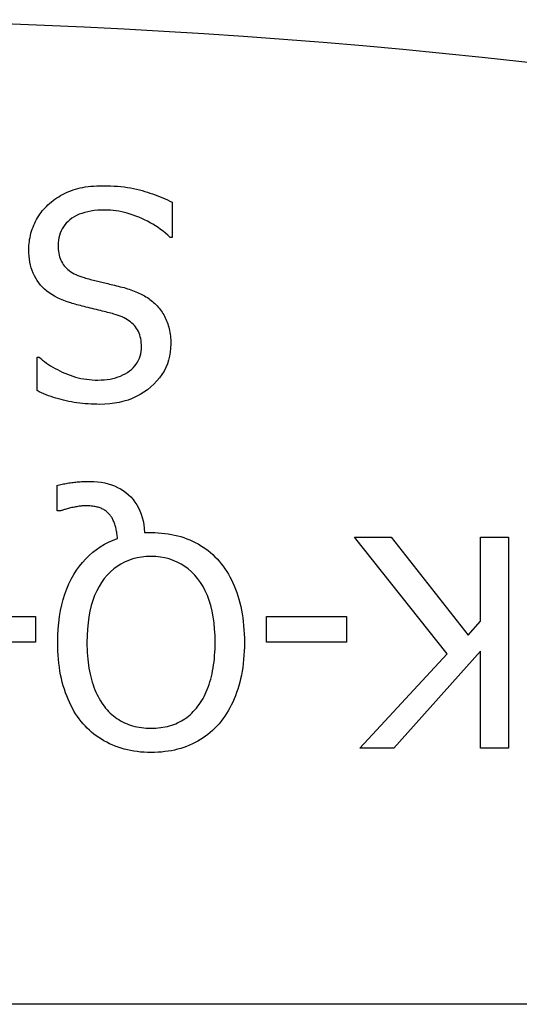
# Model space of a CAD drawing. Header units: inches. Extents: x 2.6 to 80.7, y 4.7 to 41.7.
# Tile 16 of 48: x 5.6489 to 5.742, y 30.3525 to 30.5362. Entities that reach past the tile are written whole.
import ezdxf

# ---------------------------------------------------------------- set-up
doc = ezdxf.new("R2010")
doc.units = ezdxf.units.IN
doc.header["$MEASUREMENT"] = 0
doc.layers.add('Visible Edges(ANSI)', color=7, linetype='Continuous', lineweight=25)
doc.layers.add('Visible Tangent Edges(ANSI)', color=7, linetype='Continuous', lineweight=25)

msp = doc.modelspace()

# ---------------------------------------------------------------- linework, layer by layer
at = {"layer": 'Visible Edges(ANSI)'}
for p, q in [((5.67732, 30.50215), (5.67732, 30.49557)), ((5.67732, 30.49557), (5.67694, 30.49557)), ((5.65209, 30.46699), (5.65209, 30.47324)), ((5.65209, 30.47324), (5.65247, 30.47324)), ((5.65582, 30.44457), (5.65582, 30.44932)), ((5.65652, 30.44457), (5.65582, 30.44457)), ((5.67215, 30.44051), (5.67337, 30.44051)), ((5.72856, 30.41789), (5.7113, 30.43968)), ((5.7113, 30.43968), (5.7181, 30.43968)), ((5.7181, 30.43968), (5.73249, 30.42137)), ((5.73478, 30.42396), (5.73478, 30.43968)), ((5.73478, 30.43968), (5.74002, 30.43968)), ((5.74002, 30.43968), (5.74002, 30.40031)), ((5.6369, 30.42485), (5.6518, 30.42485)), ((5.6518, 30.42485), (5.6518, 30.42006)), ((5.69487, 30.42006), (5.69487, 30.42485)), ((5.69487, 30.42485), (5.70977, 30.42485)), ((5.70977, 30.42485), (5.70977, 30.42006)), ((5.73249, 30.42137), (5.73478, 30.42396)), ((5.6518, 30.42006), (5.6369, 30.42006)), ((5.70977, 30.42006), (5.69487, 30.42006)), ((5.71226, 30.40031), (5.72856, 30.41789)), ((5.73478, 30.4184), (5.71864, 30.40031)), ((5.73478, 30.40031), (5.73478, 30.4184)), ((5.71864, 30.40031), (5.71226, 30.40031)), ((5.74002, 30.40031), (5.73478, 30.40031)), ((18.51741, 30.35251), (2.68541, 30.35251))]:
    msp.add_line(p, q, dxfattribs=at)
at = {"layer": 'Visible Edges(ANSI)', "flags": 128}
for points in [[(5.65413, 30.50164), (5.65445, 30.50192), (5.65477, 30.50219), (5.6551, 30.50245), (5.65544, 30.5027), (5.65579, 30.50293), (5.65614, 30.50316), (5.6565, 30.50337), (5.65687, 30.50358), (5.65724, 30.50377), (5.65762, 30.50395), (5.65801, 30.50412), (5.6584, 30.50428), (5.65881, 30.50443), (5.65924, 30.50457), (5.65968, 30.50469), (5.66013, 30.5048), (5.66061, 30.50489), (5.6611, 30.50498), (5.66161, 30.50505), (5.66213, 30.50511), (5.66267, 30.50515), (5.66323, 30.50518), (5.66381, 30.5052), (5.6644, 30.50521)], [(5.6644, 30.50521), (5.66511, 30.5052), (5.66579, 30.50518), (5.66646, 30.50515), (5.66711, 30.50511), (5.66774, 30.50505), (5.66836, 30.50499), (5.66896, 30.5049), (5.66953, 30.50481), (5.6701, 30.50471), (5.67064, 30.50459), (5.67117, 30.50446), (5.67168, 30.50432), (5.67217, 30.50416), (5.67267, 30.50401), (5.67315, 30.50384), (5.67364, 30.50368), (5.67411, 30.5035), (5.67459, 30.50333), (5.67506, 30.50314), (5.67552, 30.50295), (5.67598, 30.50276), (5.67643, 30.50256), (5.67688, 30.50236), (5.67732, 30.50215)], [(5.65056, 30.49328), (5.65056, 30.49366), (5.65058, 30.49405), (5.65061, 30.49443), (5.65066, 30.49482), (5.65072, 30.4952), (5.65079, 30.49558), (5.65088, 30.49596), (5.65097, 30.49634), (5.65108, 30.49672), (5.65121, 30.49709), (5.65135, 30.49747), (5.6515, 30.49784), (5.65166, 30.49821), (5.65183, 30.49856), (5.65201, 30.49891), (5.65221, 30.49925), (5.65241, 30.49958), (5.65263, 30.4999), (5.65285, 30.50022), (5.65308, 30.50052), (5.65333, 30.50081), (5.65359, 30.5011), (5.65385, 30.50137), (5.65413, 30.50164)], [(5.66478, 30.50068), (5.66408, 30.50067), (5.6634, 30.50063), (5.66275, 30.50057), (5.66213, 30.50048), (5.66154, 30.50037), (5.66098, 30.50023), (5.66044, 30.50006), (5.65994, 30.49988), (5.65947, 30.49966), (5.65903, 30.49943), (5.65861, 30.49916), (5.65823, 30.49888), (5.65787, 30.49857), (5.65755, 30.49824), (5.65726, 30.4979), (5.657, 30.49754), (5.65677, 30.49717), (5.65657, 30.49678), (5.6564, 30.49638), (5.65626, 30.49595), (5.65615, 30.49552), (5.65607, 30.49506), (5.65603, 30.49459), (5.65601, 30.49411)], [(5.67694, 30.49557), (5.6765, 30.49597), (5.67606, 30.49635), (5.67561, 30.49672), (5.67514, 30.49707), (5.67467, 30.49741), (5.67418, 30.49773), (5.67369, 30.49803), (5.67319, 30.49832), (5.67268, 30.4986), (5.67216, 30.49886), (5.67163, 30.49911), (5.67109, 30.49934), (5.67054, 30.49955), (5.67, 30.49975), (5.66947, 30.49992), (5.66893, 30.50008), (5.6684, 30.50022), (5.66788, 30.50034), (5.66735, 30.50045), (5.66683, 30.50053), (5.66632, 30.50059), (5.6658, 30.50064), (5.66529, 30.50067), (5.66478, 30.50068)], [(5.65837, 30.48335), (5.65771, 30.48357), (5.65708, 30.4838), (5.65648, 30.48405), (5.65591, 30.48432), (5.65537, 30.48461), (5.65486, 30.48491), (5.65438, 30.48523), (5.65393, 30.48557), (5.65351, 30.48593), (5.65313, 30.4863), (5.65277, 30.48669), (5.65244, 30.4871), (5.65214, 30.48753), (5.65186, 30.48797), (5.65161, 30.48843), (5.65139, 30.4889), (5.6512, 30.48939), (5.65103, 30.4899), (5.65088, 30.49042), (5.65076, 30.49096), (5.65067, 30.49151), (5.65061, 30.49209), (5.65057, 30.49267), (5.65056, 30.49328)], [(5.65601, 30.49411), (5.65602, 30.49372), (5.65604, 30.49334), (5.65608, 30.49298), (5.65614, 30.49263), (5.65621, 30.49229), (5.6563, 30.49197), (5.65641, 30.49166), (5.65653, 30.49135), (5.65667, 30.49107), (5.65682, 30.49079), (5.65699, 30.49053), (5.65718, 30.49028), (5.65738, 30.49004), (5.6576, 30.48981), (5.65784, 30.48959), (5.6581, 30.48938), (5.65838, 30.48918), (5.65868, 30.48899), (5.659, 30.48881), (5.65933, 30.48865), (5.65968, 30.48849), (5.66006, 30.48834), (5.66045, 30.4882), (5.66086, 30.48808)], [(5.66086, 30.48808), (5.66116, 30.48799), (5.66146, 30.48791), (5.66175, 30.48783), (5.66204, 30.48775), (5.66232, 30.48768), (5.6626, 30.48761), (5.66288, 30.48753), (5.66315, 30.48747), (5.66342, 30.4874), (5.66368, 30.48734), (5.66394, 30.48727), (5.66419, 30.48721), (5.66445, 30.48715), (5.66472, 30.48709), (5.665, 30.48702), (5.66529, 30.48696), (5.66559, 30.48688), (5.6659, 30.48681), (5.66622, 30.48673), (5.66655, 30.48665), (5.66689, 30.48656), (5.66724, 30.48647), (5.6676, 30.48638), (5.66798, 30.48629)], [(5.66798, 30.48629), (5.66831, 30.4862), (5.66864, 30.4861), (5.66897, 30.486), (5.66929, 30.4859), (5.6696, 30.48579), (5.66991, 30.48568), (5.67021, 30.48556), (5.67051, 30.48545), (5.6708, 30.48532), (5.67108, 30.4852), (5.67136, 30.48507), (5.67163, 30.48493), (5.67189, 30.48479), (5.67215, 30.48465), (5.67241, 30.4845), (5.67266, 30.48434), (5.67291, 30.48417), (5.67315, 30.484), (5.67338, 30.48382), (5.67361, 30.48363), (5.67384, 30.48343), (5.67406, 30.48323), (5.67427, 30.48303), (5.67448, 30.48281)], [(5.66644, 30.48128), (5.66616, 30.48136), (5.66587, 30.48143), (5.66557, 30.48151), (5.66525, 30.48159), (5.66493, 30.48167), (5.6646, 30.48176), (5.66425, 30.48184), (5.6639, 30.48193), (5.66353, 30.48202), (5.66316, 30.48211), (5.66277, 30.48221), (5.66238, 30.4823), (5.66198, 30.4824), (5.6616, 30.48249), (5.66122, 30.48258), (5.66086, 30.48267), (5.66051, 30.48276), (5.66017, 30.48285), (5.65984, 30.48294), (5.65953, 30.48302), (5.65922, 30.48311), (5.65893, 30.48319), (5.65864, 30.48327), (5.65837, 30.48335)], [(5.67448, 30.48281), (5.67468, 30.48259), (5.67487, 30.48236), (5.67506, 30.48213), (5.67523, 30.48189), (5.6754, 30.48164), (5.67556, 30.48139), (5.67571, 30.48113), (5.67586, 30.48087), (5.676, 30.4806), (5.67613, 30.48032), (5.67625, 30.48004), (5.67637, 30.47975), (5.67647, 30.47945), (5.67657, 30.47915), (5.67666, 30.47884), (5.67674, 30.47852), (5.67681, 30.47819), (5.67687, 30.47786), (5.67692, 30.47752), (5.67696, 30.47717), (5.67699, 30.47681), (5.67702, 30.47645), (5.67703, 30.47608), (5.67704, 30.4757)], [(5.67158, 30.47515), (5.67157, 30.47556), (5.67154, 30.47596), (5.6715, 30.47634), (5.67143, 30.4767), (5.67135, 30.47705), (5.67125, 30.47739), (5.67113, 30.47772), (5.67099, 30.47803), (5.67084, 30.47832), (5.67066, 30.4786), (5.67047, 30.47887), (5.67026, 30.47913), (5.67003, 30.47937), (5.66978, 30.4796), (5.66952, 30.47982), (5.66924, 30.48003), (5.66895, 30.48022), (5.66864, 30.48041), (5.66832, 30.48058), (5.66797, 30.48074), (5.66762, 30.48089), (5.66724, 30.48103), (5.66685, 30.48116), (5.66644, 30.48128)], [(5.66344, 30.46897), (5.66404, 30.46898), (5.66462, 30.46901), (5.66518, 30.46907), (5.66572, 30.46915), (5.66623, 30.46926), (5.66673, 30.46939), (5.66722, 30.46955), (5.66768, 30.46972), (5.66812, 30.46993), (5.66854, 30.47015), (5.66895, 30.4704), (5.66933, 30.47067), (5.66969, 30.47096), (5.67002, 30.47127), (5.67032, 30.47159), (5.67058, 30.47193), (5.67081, 30.47228), (5.67102, 30.47265), (5.67119, 30.47303), (5.67133, 30.47342), (5.67144, 30.47383), (5.67152, 30.47426), (5.67156, 30.4747), (5.67158, 30.47515)], [(5.67704, 30.4757), (5.67701, 30.47491), (5.67693, 30.47414), (5.6768, 30.4734), (5.67662, 30.47268), (5.67639, 30.47198), (5.6761, 30.4713), (5.67577, 30.47064), (5.67538, 30.47), (5.67494, 30.46939), (5.67444, 30.4688), (5.6739, 30.46822), (5.6733, 30.46767), (5.67267, 30.46716), (5.672, 30.46668), (5.67131, 30.46626), (5.67059, 30.46587), (5.66984, 30.46554), (5.66906, 30.46524), (5.66825, 30.465), (5.66742, 30.46479), (5.66656, 30.46464), (5.66566, 30.46452), (5.66474, 30.46446), (5.6638, 30.46443)], [(5.65247, 30.47324), (5.65279, 30.47296), (5.65313, 30.47268), (5.65348, 30.47241), (5.65384, 30.47214), (5.65422, 30.47188), (5.65462, 30.47163), (5.65502, 30.47138), (5.65545, 30.47114), (5.65589, 30.47091), (5.65634, 30.47068), (5.65681, 30.47046), (5.65729, 30.47024), (5.65778, 30.47004), (5.65827, 30.46985), (5.65877, 30.46968), (5.65928, 30.46953), (5.65978, 30.4694), (5.66029, 30.46928), (5.66081, 30.46919), (5.66133, 30.46911), (5.66185, 30.46904), (5.66238, 30.469), (5.66291, 30.46897), (5.66344, 30.46897)], [(5.6638, 30.46443), (5.66325, 30.46444), (5.6627, 30.46445), (5.66216, 30.46448), (5.66163, 30.46451), (5.6611, 30.46455), (5.66057, 30.4646), (5.66005, 30.46466), (5.65954, 30.46473), (5.65903, 30.4648), (5.65853, 30.46489), (5.65803, 30.46498), (5.65754, 30.46509), (5.65706, 30.4652), (5.65658, 30.46532), (5.6561, 30.46545), (5.65563, 30.46559), (5.65517, 30.46574), (5.65471, 30.46589), (5.65426, 30.46605), (5.65381, 30.46622), (5.65337, 30.4664), (5.65294, 30.46659), (5.65251, 30.46678), (5.65209, 30.46699)], [(5.65582, 30.44932), (5.65606, 30.44938), (5.6563, 30.44943), (5.65655, 30.44949), (5.65679, 30.44954), (5.65704, 30.44958), (5.65729, 30.44963), (5.65754, 30.44968), (5.65779, 30.44972), (5.65804, 30.44976), (5.6583, 30.44979), (5.65856, 30.44983), (5.65882, 30.44986), (5.65908, 30.44989), (5.65934, 30.44992), (5.6596, 30.44995), (5.65986, 30.44997), (5.66012, 30.44999), (5.66038, 30.45001), (5.66064, 30.45002), (5.6609, 30.45003), (5.66116, 30.45004), (5.66142, 30.45005), (5.66168, 30.45005), (5.66195, 30.45005)], [(5.66195, 30.45005), (5.66267, 30.45004), (5.66338, 30.44999), (5.66406, 30.4499), (5.66472, 30.44978), (5.66535, 30.44962), (5.66596, 30.44944), (5.66655, 30.44921), (5.66711, 30.44895), (5.66766, 30.44866), (5.66817, 30.44834), (5.66867, 30.44798), (5.66914, 30.44758), (5.66958, 30.44715), (5.66999, 30.4467), (5.67036, 30.44621), (5.6707, 30.4457), (5.671, 30.44515), (5.67127, 30.44458), (5.67151, 30.44397), (5.67171, 30.44334), (5.67187, 30.44268), (5.672, 30.44199), (5.67209, 30.44127), (5.67215, 30.44051)], [(5.66108, 30.44549), (5.66091, 30.44549), (5.66072, 30.44548), (5.66053, 30.44547), (5.66034, 30.44545), (5.66014, 30.44543), (5.65994, 30.44541), (5.65973, 30.44538), (5.65951, 30.44534), (5.65929, 30.4453), (5.65906, 30.44526), (5.65883, 30.44521), (5.6586, 30.44516), (5.65836, 30.4451), (5.65814, 30.44505), (5.65793, 30.44499), (5.65773, 30.44494), (5.65754, 30.44489), (5.65736, 30.44484), (5.65719, 30.44479), (5.65704, 30.44475), (5.65689, 30.4447), (5.65676, 30.44465), (5.65663, 30.44461), (5.65652, 30.44457)], [(5.66561, 30.4439), (5.66549, 30.44403), (5.66536, 30.44416), (5.66523, 30.44428), (5.66509, 30.4444), (5.66496, 30.44451), (5.66481, 30.44461), (5.66467, 30.44471), (5.66452, 30.4448), (5.66436, 30.44489), (5.6642, 30.44497), (5.66404, 30.44504), (5.66388, 30.44511), (5.6637, 30.44517), (5.66352, 30.44523), (5.66332, 30.44528), (5.66312, 30.44532), (5.6629, 30.44536), (5.66267, 30.4454), (5.66244, 30.44542), (5.66219, 30.44545), (5.66193, 30.44547), (5.66166, 30.44548), (5.66138, 30.44549), (5.66108, 30.44549)], [(5.66711, 30.4394), (5.66709, 30.43964), (5.66706, 30.43988), (5.66703, 30.44011), (5.667, 30.44034), (5.66696, 30.44057), (5.66692, 30.44079), (5.66688, 30.44101), (5.66683, 30.44123), (5.66678, 30.44144), (5.66672, 30.44164), (5.66667, 30.44185), (5.6666, 30.44205), (5.66654, 30.44224), (5.66647, 30.44242), (5.6664, 30.4426), (5.66632, 30.44278), (5.66625, 30.44294), (5.66616, 30.4431), (5.66608, 30.44325), (5.66599, 30.44339), (5.6659, 30.44353), (5.66581, 30.44366), (5.66571, 30.44378), (5.66561, 30.4439)], [(5.67337, 30.44051), (5.67403, 30.4405), (5.67467, 30.44048), (5.67531, 30.44043), (5.67594, 30.44036), (5.67655, 30.44028), (5.67716, 30.44018), (5.67775, 30.44005), (5.67834, 30.43991), (5.67891, 30.43975), (5.67947, 30.43957), (5.68002, 30.43937), (5.68056, 30.43916), (5.68109, 30.43892), (5.6816, 30.43867), (5.68211, 30.4384), (5.6826, 30.43811), (5.68308, 30.4378), (5.68354, 30.43748), (5.68399, 30.43714), (5.68443, 30.43678), (5.68486, 30.4364), (5.68527, 30.436), (5.68568, 30.43559), (5.68606, 30.43515)], [(5.65595, 30.42003), (5.65597, 30.42129), (5.65603, 30.42251), (5.65613, 30.42369), (5.65628, 30.42484), (5.65646, 30.42595), (5.65669, 30.42702), (5.65696, 30.42805), (5.65727, 30.42905), (5.65763, 30.43001), (5.65802, 30.43093), (5.65845, 30.43182), (5.65893, 30.43267), (5.65944, 30.43347), (5.65999, 30.43424), (5.66056, 30.43495), (5.66117, 30.43563), (5.6618, 30.43625), (5.66247, 30.43684), (5.66316, 30.43738), (5.66389, 30.43787), (5.66465, 30.43832), (5.66544, 30.43872), (5.66626, 30.43908), (5.66711, 30.4394)], [(5.67334, 30.43605), (5.67244, 30.43602), (5.67158, 30.43593), (5.67075, 30.43579), (5.66994, 30.43559), (5.66917, 30.43533), (5.66843, 30.43501), (5.66772, 30.43464), (5.66705, 30.43421), (5.6664, 30.43372), (5.66578, 30.43318), (5.6652, 30.43258), (5.66464, 30.43192), (5.66412, 30.4312), (5.66365, 30.43044), (5.66322, 30.42962), (5.66284, 30.42876), (5.6625, 30.42784), (5.66221, 30.42688), (5.66196, 30.42586), (5.66176, 30.4248), (5.66161, 30.42368), (5.66149, 30.42252), (5.66143, 30.4213), (5.6614, 30.42003)], [(5.6853, 30.42003), (5.68528, 30.4213), (5.68521, 30.42252), (5.6851, 30.42368), (5.68494, 30.4248), (5.68473, 30.42586), (5.68449, 30.42688), (5.68419, 30.42784), (5.68385, 30.42876), (5.68347, 30.42962), (5.68304, 30.43044), (5.68256, 30.4312), (5.68204, 30.43192), (5.68149, 30.43258), (5.6809, 30.43318), (5.68028, 30.43372), (5.67963, 30.43421), (5.67895, 30.43464), (5.67824, 30.43501), (5.6775, 30.43533), (5.67673, 30.43559), (5.67593, 30.43579), (5.67509, 30.43593), (5.67423, 30.43602), (5.67334, 30.43605)], [(5.68606, 30.43515), (5.68644, 30.43471), (5.68679, 30.43425), (5.68713, 30.43377), (5.68746, 30.43328), (5.68777, 30.43276), (5.68807, 30.43224), (5.68835, 30.43169), (5.68862, 30.43113), (5.68887, 30.43055), (5.68911, 30.42995), (5.68933, 30.42934), (5.68954, 30.42871), (5.68974, 30.42806), (5.68991, 30.42741), (5.69007, 30.42673), (5.69022, 30.42604), (5.69034, 30.42534), (5.69045, 30.42463), (5.69054, 30.4239), (5.69062, 30.42315), (5.69068, 30.42239), (5.69072, 30.42162), (5.69075, 30.42083), (5.69075, 30.42003)], [(5.66067, 30.40485), (5.6603, 30.40528), (5.65995, 30.40574), (5.65961, 30.40622), (5.65929, 30.40671), (5.65898, 30.40722), (5.65868, 30.40774), (5.6584, 30.40829), (5.65813, 30.40885), (5.65788, 30.40943), (5.65763, 30.41003), (5.65741, 30.41064), (5.65719, 30.41127), (5.65699, 30.41192), (5.65681, 30.41259), (5.65665, 30.41326), (5.6565, 30.41396), (5.65637, 30.41466), (5.65626, 30.41539), (5.65616, 30.41612), (5.65609, 30.41687), (5.65602, 30.41764), (5.65598, 30.41842), (5.65596, 30.41922), (5.65595, 30.42003)], [(5.6614, 30.42003), (5.66141, 30.41938), (5.66143, 30.41875), (5.66146, 30.41813), (5.6615, 30.41752), (5.66155, 30.41692), (5.66161, 30.41633), (5.66169, 30.41576), (5.66178, 30.4152), (5.66188, 30.41466), (5.66199, 30.41412), (5.66211, 30.4136), (5.66225, 30.41309), (5.66239, 30.4126), (5.66255, 30.41212), (5.66271, 30.41165), (5.66289, 30.4112), (5.66307, 30.41076), (5.66327, 30.41034), (5.66347, 30.40993), (5.66368, 30.40953), (5.6639, 30.40915), (5.66413, 30.40879), (5.66437, 30.40844), (5.66463, 30.4081)], [(5.68208, 30.4081), (5.68233, 30.40844), (5.68258, 30.4088), (5.68281, 30.40917), (5.68304, 30.40955), (5.68325, 30.40995), (5.68346, 30.41037), (5.68365, 30.4108), (5.68384, 30.41124), (5.68401, 30.4117), (5.68417, 30.41217), (5.68433, 30.41266), (5.68447, 30.41316), (5.6846, 30.41367), (5.68472, 30.41419), (5.68483, 30.41473), (5.68493, 30.41527), (5.68502, 30.41583), (5.68509, 30.4164), (5.68516, 30.41698), (5.68521, 30.41757), (5.68525, 30.41817), (5.68528, 30.41878), (5.68529, 30.4194), (5.6853, 30.42003)], [(5.69075, 30.42003), (5.69075, 30.41921), (5.69072, 30.41841), (5.69068, 30.41762), (5.69062, 30.41685), (5.69054, 30.41609), (5.69045, 30.41536), (5.69034, 30.41464), (5.69021, 30.41393), (5.69006, 30.41325), (5.6899, 30.41258), (5.68972, 30.41193), (5.68953, 30.41129), (5.68931, 30.41067), (5.68909, 30.41007), (5.68885, 30.40948), (5.68859, 30.4089), (5.68832, 30.40834), (5.68804, 30.4078), (5.68774, 30.40727), (5.68743, 30.40675), (5.6871, 30.40625), (5.68676, 30.40577), (5.6864, 30.4053), (5.68603, 30.40485)], [(5.66463, 30.4081), (5.66489, 30.40777), (5.66516, 30.40745), (5.66545, 30.40714), (5.66574, 30.40685), (5.66604, 30.40658), (5.66635, 30.40631), (5.66667, 30.40606), (5.66699, 30.40583), (5.66733, 30.40561), (5.66767, 30.40541), (5.66803, 30.40521), (5.66839, 30.40504), (5.66876, 30.40487), (5.66914, 30.40472), (5.66952, 30.40459), (5.66992, 30.40447), (5.67032, 30.40436), (5.67073, 30.40427), (5.67114, 30.40419), (5.67157, 30.40413), (5.672, 30.40408), (5.67244, 30.40404), (5.67288, 30.40402), (5.67334, 30.40402)], [(5.67334, 30.40402), (5.6738, 30.40402), (5.67426, 30.40404), (5.67471, 30.40408), (5.67515, 30.40413), (5.67558, 30.40419), (5.676, 30.40426), (5.67641, 30.40435), (5.67681, 30.40446), (5.6772, 30.40457), (5.67758, 30.4047), (5.67795, 30.40485), (5.67831, 30.405), (5.67866, 30.40518), (5.67901, 30.40537), (5.67935, 30.40557), (5.67968, 30.40579), (5.68, 30.40602), (5.68032, 30.40627), (5.68063, 30.40654), (5.68094, 30.40682), (5.68123, 30.40712), (5.68152, 30.40743), (5.6818, 30.40776), (5.68208, 30.4081)], [(5.67337, 30.39949), (5.6727, 30.39949), (5.67205, 30.39952), (5.67141, 30.39957), (5.67078, 30.39964), (5.67016, 30.39973), (5.66955, 30.39984), (5.66895, 30.39996), (5.66836, 30.40011), (5.66779, 30.40027), (5.66722, 30.40046), (5.66667, 30.40066), (5.66612, 30.40089), (5.66559, 30.40113), (5.66508, 30.40139), (5.66458, 30.40166), (5.66409, 30.40195), (5.66361, 30.40226), (5.66315, 30.40258), (5.6627, 30.40292), (5.66227, 30.40327), (5.66185, 30.40364), (5.66144, 30.40403), (5.66105, 30.40443), (5.66067, 30.40485)], [(5.68603, 30.40485), (5.68564, 30.40441), (5.68524, 30.404), (5.68483, 30.4036), (5.6844, 30.40322), (5.68396, 30.40286), (5.68351, 30.40252), (5.68304, 30.4022), (5.68257, 30.40189), (5.68208, 30.4016), (5.68157, 30.40133), (5.68106, 30.40108), (5.68053, 30.40084), (5.67999, 30.40062), (5.67944, 30.40043), (5.67888, 30.40025), (5.67831, 30.40009), (5.67773, 30.39995), (5.67714, 30.39982), (5.67653, 30.39972), (5.67592, 30.39964), (5.6753, 30.39957), (5.67466, 30.39952), (5.67402, 30.39949), (5.67337, 30.39949)]]:
    msp.add_lwpolyline(points, dxfattribs=at)
at = {"layer": 'Visible Tangent Edges(ANSI)'}
msp.add_arc((5.60141, 29.26364), 1.27255, 68.44534, 111.55466, dxfattribs=at)

doc.saveas('drawing.dxf')
